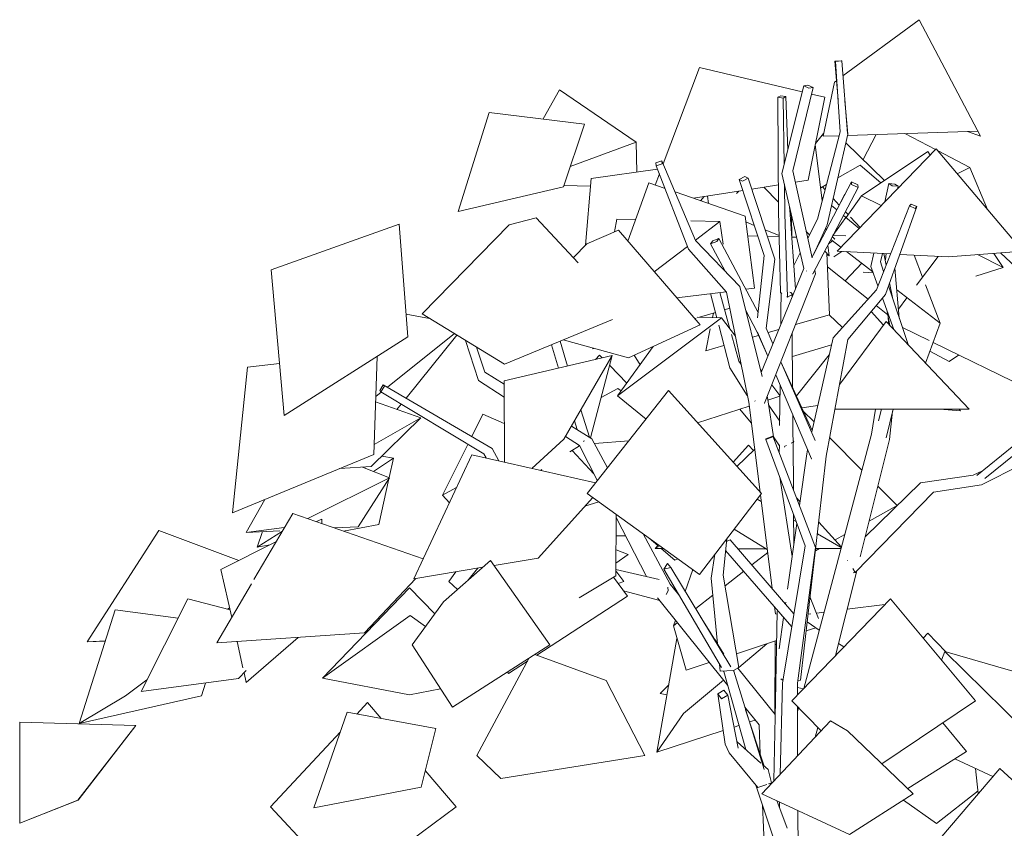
# Model space of a CAD drawing. Header units: millimetres. Extents: x -76432 to -27350, y -300 to 6935.
# Tile 16 of 75: x -76432 to -74582, y 4228 to 5748. Entities that reach past the tile are written whole.
import ezdxf

# ---------------------------------------------------------------- set-up
doc = ezdxf.new("R2010")
doc.units = ezdxf.units.MM
doc.header["$MEASUREMENT"] = 0
doc.layers.add('Nouveau_VRD _ Végétation.VRD', color=7, linetype='Continuous')

# ---------------------------------------------------------------- blocks, each defined once
blk = doc.blocks.new('Élément de coupe_51')
at = {"layer": 'Nouveau_VRD _ Végétation.VRD', "color": 7, "linetype": 'Continuous', "lineweight": 15}
for p, q in [((-74742.2, 5747.8), (-74885.6, 5642)), ((-74626.8, 5528.6), (-74742.2, 5747.8)), ((-74888.9, 5670.6), (-74900.5, 5669.6)), ((-74900.5, 5669.6), (-74899.4, 5669.4)), ((-74894.7, 5597.3), (-74900.5, 5669.6)), ((-74899.4, 5669.4), (-74887.8, 5670.3)), ((-74890.7, 5537.2), (-74899.4, 5669.4)), ((-74887.8, 5670.3), (-74888.9, 5670.6)), ((-74877.1, 5533.9), (-74887.8, 5670.3)), ((-75223.1, 5476.9), (-75154.9, 5658.2)), ((-75154.9, 5658.2), (-74961.9, 5612.2)), ((-74951.1, 5624.6), (-74959, 5623.8)), ((-74941.3, 5620.1), (-74951.1, 5624.6)), ((-74922.8, 5528.6), (-74901, 5630.6)), ((-74897.5, 5633.1), (-74901, 5630.6)), ((-75448.9, 5561.2), (-75418, 5615.8)), ((-75418, 5615.8), (-75274, 5517.9)), ((-75000.1, 5458.9), (-74959, 5623.8)), ((-74979.3, 5463.5), (-74941.3, 5620.1)), ((-74959, 5623.8), (-74949.2, 5619.4)), ((-74949.2, 5619.4), (-74941.3, 5620.1)), ((-74944.2, 5608), (-74919.7, 5602.2)), ((-75002.4, 5604.9), (-75007.7, 5601.9)), ((-75007.7, 5601.9), (-74997.9, 5600.6)), ((-75006.6, 5387.9), (-75007.7, 5601.9)), ((-74992.6, 5603.5), (-75002.4, 5604.9)), ((-74997.9, 5600.6), (-74992.6, 5603.5)), ((-74996.1, 5475), (-74997.9, 5600.6)), ((-74989.2, 5502.6), (-74992.6, 5603.5)), ((-74950.6, 5446.3), (-74919.7, 5602.2)), ((-74876.1, 5532.4), (-74881.9, 5595.3)), ((-75608.6, 5387.2), (-75549.9, 5573.5)), ((-75549.9, 5573.5), (-75370.8, 5551.7)), ((-75410.7, 5433.9), (-75370.8, 5551.7)), ((-74936.9, 5515.4), (-74921.7, 5533.7)), ((-74933.1, 5373.2), (-74890.7, 5537.2)), ((-74914.9, 5362.2), (-74876.1, 5532.4)), ((-74632, 5538.4), (-74876.6, 5530.2)), ((-74847.7, 5485.2), (-74823.3, 5532)), ((-74769.1, 5533.8), (-74711.6, 5503.7)), ((-74626.8, 5528.6), (-74651.3, 5537.7)), ((-74632, 5538.4), (-74626.8, 5528.6)), ((-75397.9, 5471.7), (-75274, 5517.9)), ((-75272.8, 5461.2), (-75274, 5517.9)), ((-74892.7, 5529.6), (-74922.8, 5528.6)), ((-74893, 5529.6), (-74892.7, 5529.4)), ((-74879.7, 5516.6), (-74807.4, 5445.6)), ((-74924.2, 5407.7), (-74937.4, 5512.6)), ((-74710.5, 5504.9), (-74896.3, 5312.8)), ((-74726, 5499.9), (-74850.4, 5417)), ((-74726, 5499.9), (-74721.7, 5493.3)), ((-74547.6, 5312.8), (-74710.5, 5504.9)), ((-74708, 5501.8), (-74646.9, 5469.9)), ((-75225.5, 5482.5), (-75236.7, 5478.7)), ((-75236.7, 5478.7), (-75236.1, 5473)), ((-75236.1, 5473), (-75224.9, 5476.8)), ((-75224.9, 5476.8), (-75225.5, 5482.5)), ((-75162.2, 5332.9), (-75225.5, 5482.5)), ((-75358.5, 5449.2), (-75233.7, 5466.7)), ((-75238.2, 5436.9), (-75230.3, 5457.9)), ((-75175.5, 5316.4), (-75236.1, 5473)), ((-74959.2, 5280.3), (-75000.1, 5458.9)), ((-74943.5, 5300.5), (-74979.3, 5463.5)), ((-74894.8, 5450.3), (-74852.9, 5474.6)), ((-74814.4, 5440.9), (-74852.9, 5474.6)), ((-74670.8, 5458.1), (-74646.9, 5469.9)), ((-74614, 5391.2), (-74646.9, 5469.9)), ((-75369.2, 5323.8), (-75358.5, 5449.2)), ((-75289.6, 5331.8), (-75250.3, 5441.1)), ((-75250.3, 5441.1), (-75219.7, 5430.6)), ((-75070, 5453.1), (-75080.5, 5447.2)), ((-75080.5, 5447.2), (-75073.9, 5444.2)), ((-75033.2, 5304.6), (-75080.5, 5447.2)), ((-75073.9, 5444.2), (-75063.4, 5450.1)), ((-75063.4, 5450.1), (-75070, 5453.1)), ((-75013.4, 5298), (-75063.4, 5450.1)), ((-74994.7, 5382.8), (-74995.5, 5439)), ((-74974.7, 5442.5), (-74950.6, 5446.3)), ((-74943.6, 5300.8), (-74869.5, 5443.2)), ((-74857.3, 5437.6), (-74869.5, 5443.2)), ((-74869.5, 5443.2), (-74869.2, 5438.3)), ((-74806.5, 5405.7), (-74799.1, 5439.8)), ((-74799.1, 5439.8), (-74792.9, 5435.8)), ((-74788, 5438.9), (-74799.1, 5439.8)), ((-74781.8, 5434.9), (-74788, 5438.9)), ((-75608.6, 5387.2), (-75410.7, 5433.9)), ((-75409.9, 5436.4), (-75359.7, 5434.8)), ((-75200.7, 5424), (-75069.3, 5378.6)), ((-75166.4, 5412.1), (-75073.8, 5426.8)), ((-75085.3, 5420.9), (-75081.1, 5425.6)), ((-75056.6, 5429.5), (-75006.8, 5437.4)), ((-75006.7, 5404.8), (-75034.3, 5433.1)), ((-74941.8, 5269.9), (-74857, 5432.7)), ((-74927.2, 5431.6), (-74916.4, 5437.8)), ((-74924, 5433.5), (-74918.9, 5428)), ((-74869.2, 5438.3), (-74857, 5432.7)), ((-74857, 5432.7), (-74857.3, 5437.6)), ((-74792.9, 5435.8), (-74781.8, 5434.9)), ((-74783, 5430), (-74781.8, 5434.9)), ((-75153.3, 5407.6), (-75146.3, 5415.3)), ((-75138, 5402.3), (-75139.8, 5416.3)), ((-74923.1, 5412.1), (-74924.9, 5413.6)), ((-74903.7, 5411.6), (-74892.3, 5399.4)), ((-74892.4, 5399.4), (-74881.8, 5419.7)), ((-74879.6, 5376.1), (-74850.4, 5417)), ((-74813.6, 5398.3), (-74850.4, 5417)), ((-75003, 5235.1), (-75006.6, 5387.9)), ((-74985.4, 5390.1), (-74985.6, 5395.5)), ((-74974.7, 5242.2), (-74985.4, 5390.1)), ((-74897, 5390.4), (-74906.7, 5398.5)), ((-74880.9, 5387), (-74875.8, 5381.5)), ((-74822.4, 5240.3), (-74760.6, 5397.7)), ((-74805.7, 5231.6), (-74746.6, 5396.4)), ((-74757.4, 5401.3), (-74760.6, 5397.7)), ((-74760.6, 5397.7), (-74749.8, 5392.9)), ((-74746.6, 5396.4), (-74757.4, 5401.3)), ((-74749.8, 5392.9), (-74746.6, 5396.4)), ((-75512.5, 5362.3), (-75461.9, 5375.3)), ((-75382.7, 5291), (-75461.9, 5375.3)), ((-75314.6, 5348.9), (-75310.1, 5372.8)), ((-75310.1, 5372.8), (-75275.1, 5372.1)), ((-75171.4, 5369.9), (-75116.5, 5368.8)), ((-75162.5, 5333.5), (-75116.5, 5368.8)), ((-75110.6, 5326.2), (-75116.5, 5368.8)), ((-75051.7, 5243.1), (-75069.3, 5378.6)), ((-75052, 5361.2), (-75067.9, 5367.6)), ((-74989.4, 5226.5), (-74994.7, 5382.8)), ((-74981.8, 5378.8), (-74984.8, 5382)), ((-74981.7, 5339.2), (-74981.9, 5379)), ((-74951.6, 5337.3), (-74933.1, 5373.2)), ((-74904.1, 5341.9), (-74879.7, 5376)), ((-74855, 5355.5), (-74884.5, 5380)), ((-74871.1, 5376.5), (-74853.3, 5357.3)), ((-75959.8, 5277.4), (-75719.5, 5363.7)), ((-75702.8, 5151.6), (-75719.5, 5363.7)), ((-75512.5, 5362.3), (-75676.1, 5195.1)), ((-75307.1, 5352.1), (-75366.3, 5326.8)), ((-75153.9, 5174.2), (-75307.1, 5352.1)), ((-75005.5, 5342.4), (-75031.4, 5352.9)), ((-74948.4, 5343.6), (-74954.4, 5349.9)), ((-74940.2, 5307.4), (-74914.9, 5362.2)), ((-74917.1, 5351.7), (-74917.7, 5356.2)), ((-75079.4, 5246.6), (-75162.2, 5332.9)), ((-75129.9, 5332.3), (-75134, 5326.7)), ((-75134, 5326.7), (-75122.5, 5331.1)), ((-75118.5, 5336.7), (-75129.9, 5332.3)), ((-75122.5, 5331.1), (-75118.5, 5336.7)), ((-75045, 5197.3), (-75118.5, 5336.7)), ((-75064.5, 5341.8), (-75045.4, 5341.2)), ((-75027.4, 5340.6), (-75005.4, 5340)), ((-74981.7, 5339.3), (-74972.6, 5339)), ((-74951.9, 5338.4), (-74951, 5338.3)), ((-74912.3, 5326.6), (-74905.2, 5332.1)), ((-74889.3, 5320), (-74908.2, 5334.4)), ((-74900.8, 5335.6), (-74905.3, 5340)), ((-74880.1, 5341.4), (-74904.3, 5341.9)), ((-74901.2, 5335.3), (-74900.8, 5335.6)), ((-75391.8, 5300.6), (-75366.3, 5326.8)), ((-75239.9, 5274), (-75177.7, 5321.8)), ((-75104.2, 5236), (-75175.5, 5316.4)), ((-75106.8, 5275.1), (-75134, 5326.7)), ((-74977.9, 5286.1), (-74965.9, 5309.5)), ((-74930.9, 5325.2), (-74931.7, 5325.9)), ((-74911.1, 5304.3), (-74919.4, 5313)), ((-74911.1, 5304.3), (-74913.6, 5324)), ((-74902.4, 5302.4), (-74887.5, 5312.4)), ((-74796, 5307.7), (-74896.3, 5312.8)), ((-74829.4, 5274.2), (-74878.8, 5311.9)), ((-74687.2, 5302), (-74547.6, 5312.8)), ((-74501.4, 5227), (-74589.5, 5309.6)), ((-75046.1, 5187.2), (-75033.2, 5304.6)), ((-75029.8, 5167.8), (-75013.4, 5298)), ((-74910.6, 5193.4), (-74915.9, 5309.3)), ((-74911.1, 5304.3), (-74915.7, 5306.1)), ((-74832.9, 5283.8), (-74827.3, 5309.3)), ((-74814.9, 5292.6), (-74811.2, 5308.4)), ((-74808.9, 5274.7), (-74814.9, 5292.6)), ((-74804.3, 5286.5), (-74808.5, 5308.3)), ((-74805.7, 5296.6), (-74804.5, 5308.1)), ((-74687.2, 5302), (-74778.7, 5306.8)), ((-74751.7, 5305.4), (-74735.9, 5264)), ((-74747.4, 5248.7), (-74706.7, 5303)), ((-74584.5, 5281.9), (-74632.5, 5306.3)), ((-74601.8, 5308.6), (-74584.5, 5281.9)), ((-75935, 5003.7), (-75959.8, 5277.4)), ((-75039, 5084.4), (-74959.2, 5280.3)), ((-74954, 5275.7), (-74954, 5275.5)), ((-74954, 5275.5), (-74953.7, 5275.4)), ((-74936.8, 5270), (-74938.3, 5276.6)), ((-74914.7, 5283.2), (-74838.2, 5222.7)), ((-74881.5, 5257), (-74849.9, 5289.9)), ((-74828.6, 5271.9), (-74847.2, 5273.5)), ((-74819.6, 5247.4), (-74832.9, 5283.8)), ((-74779.6, 5186.9), (-74788.1, 5280.7)), ((-74635.5, 5265.9), (-74584.5, 5281.9)), ((-75032.8, 5026.9), (-74936.8, 5270)), ((-74942.5, 5270.3), (-74941.8, 5269.9)), ((-74735.8, 5264.2), (-74736, 5264.2)), ((-75197.8, 5225.1), (-75104.7, 5236.6)), ((-75062.5, 5028.7), (-75104.2, 5236)), ((-75037.3, 5077.5), (-75079.4, 5246.6)), ((-75068.1, 5241.1), (-75051.7, 5243.1)), ((-74985, 5235.7), (-74983.6, 5235.1)), ((-74903.7, 5150.1), (-74822.4, 5240.3)), ((-74763, 5137.2), (-74799.9, 5247.7)), ((-74792.6, 5225.7), (-74797.9, 5253.4)), ((-74703, 5177.6), (-74784.4, 5239.8)), ((-74730.4, 5249.4), (-74703, 5177.6)), ((-75122.4, 5187.7), (-75134.1, 5233)), ((-75097.8, 5166.5), (-75116.9, 5235.1)), ((-75003, 5235.1), (-75000.3, 5233.4)), ((-75001.9, 5200.1), (-75001.7, 5234.3)), ((-74991.1, 5227.6), (-74989.4, 5226.5)), ((-74989.4, 5226.5), (-74978.6, 5232.7)), ((-74983.6, 5235.1), (-74980.7, 5232.3)), ((-74981.1, 5226.5), (-74981.2, 5231.2)), ((-74979.8, 5229.7), (-74981.1, 5230.2)), ((-74980.1, 5231.8), (-74979.3, 5231)), ((-74876, 5146.6), (-74805.7, 5231.6)), ((-74789.9, 5165.6), (-74811.4, 5224.7)), ((-74781.1, 5203.8), (-74765.1, 5225.1)), ((-75107.9, 5202.6), (-75098, 5205.5)), ((-75046.9, 5161.5), (-75068.3, 5202.2)), ((-75002.2, 5174.6), (-75001.9, 5200.1)), ((-74809.2, 5173.4), (-74832.5, 5199.2)), ((-74823, 5210.7), (-74801, 5193.3)), ((-74797.1, 5173.2), (-74802.1, 5199.1)), ((-75706.2, 5194.5), (-75662.1, 5186.5)), ((-75521.1, 5100.1), (-75676.1, 5195.1)), ((-75521.1, 5100.1), (-75318.1, 5184.5)), ((-75308.9, 5040.6), (-75113.6, 5187.5)), ((-75164, 5186), (-75161.4, 5186.8)), ((-75159, 5188.7), (-75113.6, 5187.5)), ((-75155.1, 5188.6), (-75125, 5197.5)), ((-75130.4, 5187.9), (-75128.6, 5196.4)), ((-75087.4, 5152.7), (-75113.6, 5187.5)), ((-74974.4, 5174.8), (-74910.6, 5193.4)), ((-74886.3, 5169.4), (-74911, 5193.3)), ((-74803.9, 5180.5), (-74891.5, 5062.9)), ((-74648.3, 5016.1), (-74803.9, 5180.5)), ((-74799.7, 5176), (-74800.5, 5191.2)), ((-75288.3, 5112.2), (-75153.9, 5174.2)), ((-75143, 5125.6), (-75134.7, 5166.6)), ((-75098, 5093.6), (-75118.8, 5173.7)), ((-75026.5, 5115.1), (-75047.2, 5162)), ((-75046.9, 5161.5), (-75046.5, 5161.6)), ((-75017, 5138.5), (-75029.8, 5167.8)), ((-75026.2, 5159.7), (-75005.9, 5165.6)), ((-74723.7, 5144.6), (-74773.6, 5169)), ((-74730.1, 5102.5), (-74703, 5177.6)), ((-75935, 5003.7), (-75702.8, 5151.6)), ((-75741.2, 5057.2), (-75615.4, 5157.9)), ((-75706.3, 5036.7), (-75610.6, 5155)), ((-75570.3, 5069.5), (-75594.4, 5145)), ((-75402.7, 5096.9), (-75416.9, 5143.4)), ((-75288.3, 5112.2), (-75411.1, 5145.9)), ((-75081.1, 5106.2), (-75095, 5156.1)), ((-75055.6, 5151.1), (-75043.9, 5154.5)), ((-75026.5, 5115.1), (-75045.7, 5160.4)), ((-74979.9, 5056.4), (-74980.7, 5158.9)), ((-74944, 4973.2), (-74903.7, 5150.1)), ((-74916.7, 4927.3), (-74876, 5146.6)), ((-75558.5, 5085.2), (-75573.9, 5132.5)), ((-75420, 5092.9), (-75433.3, 5136.6)), ((-75355.6, 5129.3), (-75355.4, 5130.6)), ((-75355.6, 5129.3), (-75355.2, 5130.5)), ((-75355.6, 5129.3), (-75353.2, 5130)), ((-75308.9, 5040.6), (-75242, 5133.6)), ((-75143, 5125.6), (-75108.9, 5135.6)), ((-74980.4, 5114.6), (-74906.7, 5136.8)), ((-74686.1, 5105.7), (-74721.9, 5125.1)), ((-74539.4, 5054.7), (-74716.2, 5141)), ((-75766.9, 4930.6), (-75760.8, 5114.7)), ((-75522, 5069.3), (-75318.7, 5116.4)), ((-75409.7, 4959.2), (-75318.7, 5116.4)), ((-75359.9, 4961.9), (-75318.7, 5116.4)), ((-75350.1, 5109.1), (-75343.1, 5117.4)), ((-75343.1, 5117.4), (-75337.7, 5112)), ((-75266.6, 5099.3), (-75277.8, 5117.1)), ((-75076.8, 5099.9), (-75081.1, 5106.2)), ((-74911, 5117.8), (-74972.8, 5040.6)), ((-74686.1, 5105.7), (-74668.1, 5117.5)), ((-76032.2, 4820.7), (-76004.3, 5094.6)), ((-76004.3, 5094.6), (-75943.9, 5101.9)), ((-75323.7, 5097.7), (-75291.4, 5064.9)), ((-75065.1, 5041.6), (-75098, 5093.6)), ((-75038, 5086.9), (-75040.5, 5090.3)), ((-74937.6, 4957.1), (-75002.1, 5104.6)), ((-74943.4, 4975.8), (-75002, 5105)), ((-75521.9, 5038.3), (-75570.3, 5069.5)), ((-75522, 5062.5), (-75558.5, 5085.2)), ((-75521.5, 4916.2), (-75522, 5069.3)), ((-74944.5, 4922.3), (-75011.7, 5080.3)), ((-75749, 5061.7), (-75755.7, 5050.6)), ((-75755.7, 5050.6), (-75753.4, 5048.1)), ((-75753.4, 5048.1), (-75746.6, 5059.2)), ((-75746.6, 5059.2), (-75749, 5061.7)), ((-75544.3, 4942), (-75749, 5061.7)), ((-75365.9, 4857.2), (-75213.3, 5050.6)), ((-75339.8, 5037.5), (-75308.4, 5054.8)), ((-75302.2, 5050), (-75308.4, 5054.8)), ((-75038.6, 4857.2), (-75213.3, 5050.6)), ((-75003.8, 5041.5), (-75019, 5061.7)), ((-75004.4, 4985.4), (-75003.5, 5061.2)), ((-75763.3, 5039.5), (-75752.9, 5047.8)), ((-75560, 4931.6), (-75753.4, 5048.1)), ((-75255.4, 4997.3), (-75308.9, 5040.6)), ((-75027.4, 5037.9), (-75027.8, 5039.4)), ((-75015.2, 4960), (-75027.4, 5037.9)), ((-75026.7, 5033), (-75003.8, 5040.4)), ((-75003.8, 5041.6), (-75003.9, 5041.7)), ((-75763.6, 5029.3), (-75678.7, 4999.2)), ((-75723.7, 5015.2), (-75715.5, 5025.3)), ((-75361.9, 4963.1), (-75377.6, 5014.6)), ((-75158.8, 4990.3), (-75061.6, 5021.7)), ((-75057.6, 4990.2), (-75079.3, 5016)), ((-75041.2, 4860), (-75062.5, 5028.7)), ((-75050.8, 5031.4), (-75050.7, 5031.2)), ((-75050.7, 5031.2), (-75050.2, 5031.1)), ((-75033.2, 5027), (-75032.8, 5026.9)), ((-75004.3, 4993.4), (-75025.3, 5024.2)), ((-74932.7, 5022.8), (-74962.5, 5018)), ((-74847.3, 5015.6), (-74900.3, 5015.9)), ((-74847.3, 5015.6), (-74648.3, 5016.1)), ((-74831.7, 4968.9), (-74824, 5015.7)), ((-74818.5, 4993.7), (-74813, 5015.7)), ((-74804.4, 4962.1), (-74791.2, 5015.7)), ((-74703.1, 5015.9), (-74664.5, 5012.9)), ((-74664.5, 5012.9), (-74667.3, 5016)), ((-75771.6, 4907.9), (-75678.7, 4999.2)), ((-75766.3, 4949.5), (-75678.7, 4999.2)), ((-75582.6, 4964.4), (-75561.7, 5006.2)), ((-75561.7, 5006.2), (-75521.7, 4988.9)), ((-74979.3, 4970.4), (-74979.6, 5004.8)), ((-74939.7, 4991.9), (-74959.9, 5012.2)), ((-74798.1, 4959), (-74792.1, 5011.9)), ((-74633.7, 4891.2), (-74490.3, 5007.8)), ((-74618.6, 4885.6), (-74483.1, 4995.8)), ((-75357, 4960.1), (-75395.4, 4983.9)), ((-75384.7, 4977.3), (-75389.7, 4993.8)), ((-75470.2, 4904.5), (-75409.7, 4959.2)), ((-75380.5, 4947.4), (-75406.8, 4964.3)), ((-75327.7, 4905.6), (-75357, 4960.1)), ((-75017.2, 4965.2), (-75030.3, 4960.3)), ((-75030.3, 4960.3), (-75030, 4958.7)), ((-75030, 4958.7), (-75017, 4963.7)), ((-74956.6, 4759.2), (-75030, 4958.7)), ((-75017, 4963.7), (-75017.2, 4965.2)), ((-74936.7, 4755.8), (-75017.2, 4965.2)), ((-75004.9, 4946.7), (-75015.8, 4963.9)), ((-74979.2, 4955.2), (-74979.3, 4970.4)), ((-74959.1, 4490.9), (-74831.7, 4968.9)), ((-74849.7, 4901.2), (-74910.2, 4962.2)), ((-74853.1, 4738.2), (-74798.1, 4959)), ((-75637.5, 4854.4), (-75589.9, 4949.6)), ((-75532, 4918.6), (-75544.3, 4942)), ((-75398.4, 4935.5), (-75380.2, 4946.9)), ((-75346.8, 4881.4), (-75380.5, 4947.4)), ((-75373.1, 4955.2), (-75373, 4955.9)), ((-75373, 4955.9), (-75371, 4956)), ((-75352.4, 4951.5), (-75287.6, 4956.4)), ((-75091.8, 4916.1), (-75062.9, 4948.1)), ((-75084.6, 4908.2), (-75051.3, 4940)), ((-75062.9, 4948.1), (-75053.5, 4937.8)), ((-75005.1, 4933.8), (-75004.9, 4948.7)), ((-74995.3, 4944.5), (-74994.5, 4946)), ((-74994.5, 4946), (-74991.7, 4947.5)), ((-74982.7, 4952.1), (-74977.9, 4954.6)), ((-74977.9, 4954.6), (-74979.2, 4956.5)), ((-74977.9, 4954.6), (-74979.2, 4952.2)), ((-74978.5, 4864.4), (-74979.2, 4953.7)), ((-76032.2, 4820.7), (-75766.9, 4930.6)), ((-75767.7, 4898.8), (-75730, 4923.6)), ((-75751.5, 4927.7), (-75730, 4923.6)), ((-75737.9, 4887.1), (-75730, 4923.6)), ((-75691.6, 4697.2), (-75582.5, 4930.2)), ((-75582.5, 4930.2), (-75350.2, 4877.1)), ((-75556, 4924.1), (-75560, 4931.6)), ((-75394.4, 4938), (-75353.5, 4894.5)), ((-74967.1, 4834.8), (-74953.5, 4931.8)), ((-74965.3, 4506.6), (-74916.7, 4927.3)), ((-74953.5, 4931.8), (-74951.7, 4939.4)), ((-74944.5, 4922.3), (-74943.9, 4922.5)), ((-75831.1, 4904), (-75771.6, 4907.9)), ((-75788, 4906.8), (-75737.1, 4886.8)), ((-75521.7, 4916.2), (-75521.5, 4916.4)), ((-75453.7, 4900.7), (-75450.9, 4902.5)), ((-74625.1, 4873.8), (-74550.3, 4911)), ((-75891, 4810.1), (-75737.1, 4886.8)), ((-75796.4, 4794.7), (-75737.1, 4886.8)), ((-75757.1, 4799.2), (-75738.5, 4884.7)), ((-74980.6, 4739.1), (-75003.9, 4887.7)), ((-74739.9, 4877.6), (-74640.8, 4891.9)), ((-74640.8, 4891.9), (-74623.1, 4899.8)), ((-75637.5, 4854.4), (-75611.5, 4868.3)), ((-74843.6, 4776.1), (-74739.9, 4877.6)), ((-74783.7, 4834.7), (-74819.9, 4871.2)), ((-74715.4, 4860), (-74625.1, 4873.8)), ((-75624.8, 4839.9), (-75637.5, 4854.4)), ((-75458.1, 4735.7), (-75355.6, 4849.7)), ((-75154.9, 4705.3), (-75365.9, 4857.2)), ((-75154.9, 4705.3), (-75038.6, 4857.2)), ((-75018.3, 4678.6), (-75040.5, 4854.6)), ((-74972.6, 4849.2), (-74966.1, 4842)), ((-74862.4, 4709.1), (-74715.4, 4860)), ((-76006.7, 4784.1), (-75971.3, 4845.9)), ((-75370.1, 4833.7), (-75344.1, 4841.4)), ((-75038.9, 4842.1), (-75046.7, 4846.6)), ((-74836.3, 4805.6), (-74783.7, 4834.7)), ((-75992.2, 4695.6), (-75919.2, 4820)), ((-75919.2, 4820), (-75674.2, 4734.2)), ((-75312.2, 4702.5), (-75311.3, 4817.9)), ((-75254.8, 4701.3), (-75311.4, 4812.1)), ((-74977.7, 4768.3), (-74978.1, 4817.6)), ((-76006.7, 4784.1), (-75935, 4793.1)), ((-75874.6, 4804.4), (-75864.8, 4809.3)), ((-75864.2, 4800.7), (-75864.8, 4809.3)), ((-75840.6, 4792.5), (-75796.4, 4794.7)), ((-75823.9, 4786.7), (-75757.1, 4799.2)), ((-74989.3, 4677.5), (-74971.9, 4800.7)), ((-74973.2, 4804.4), (-74978, 4807.1)), ((-74931, 4803.6), (-74888.2, 4756.7)), ((-76305.5, 4578.4), (-76170.7, 4787.5)), ((-76170.7, 4787.5), (-76020.6, 4731.4)), ((-76006.7, 4784.1), (-75943.5, 4787.3)), ((-75986.1, 4756.2), (-75938.7, 4786.8)), ((-75986.1, 4756.2), (-75975.9, 4785.7)), ((-75311.6, 4777.8), (-75293.9, 4778)), ((-75209.9, 4686.8), (-75260.9, 4781.6)), ((-75259.2, 4778.4), (-75256.5, 4778.4)), ((-75233.4, 4759.5), (-75249.3, 4773.3)), ((-75027.6, 4752.3), (-75089.7, 4790.5)), ((-74888.5, 4755.7), (-74933.5, 4781.6)), ((-74900.3, 4770), (-74881.9, 4780.2)), ((-76054, 4714.7), (-75950.7, 4766.4)), ((-75986.1, 4756.2), (-75962.1, 4760.7)), ((-75238.2, 4754.2), (-75232.1, 4760.9)), ((-75238.2, 4754.2), (-75229.5, 4759)), ((-75110.2, 4703.5), (-75103.7, 4772.1)), ((-75104.2, 4767.1), (-75097.6, 4770.5)), ((-74977.5, 4631.4), (-75097.6, 4770.5)), ((-74998.9, 4500.7), (-74956.6, 4759.2)), ((-74977.7, 4759.8), (-74977.7, 4768.3)), ((-74971, 4500.5), (-74936.7, 4755.8)), ((-75312, 4726.5), (-75289.1, 4742.7)), ((-75311.8, 4751.7), (-75289.1, 4742.7)), ((-75222.7, 4754.2), (-75238.2, 4754.2)), ((-75201.2, 4731.7), (-75227.2, 4754.2)), ((-75132.7, 4698), (-75125.9, 4743.2)), ((-74981.6, 4606.6), (-75105.8, 4750.4)), ((-75065.2, 4753.5), (-75083, 4753.6)), ((-75065.2, 4753.5), (-75029.7, 4753.6)), ((-75056.6, 4723), (-75026.8, 4746.1)), ((-74937.2, 4749.6), (-74929.2, 4754)), ((-74936.7, 4754), (-74888.9, 4754.2)), ((-75691.6, 4697.2), (-75562.1, 4718.6)), ((-75636.2, 4653.6), (-75547.4, 4731.4)), ((-75436, 4573.1), (-75547.4, 4731.4)), ((-75540.9, 4722.1), (-75458.1, 4735.7)), ((-75215.3, 4726), (-75222, 4715.1)), ((-75222, 4715.1), (-75209, 4718.4)), ((-75209, 4718.4), (-75215.3, 4726)), ((-75095.8, 4531.7), (-75209, 4718.4)), ((-75201.2, 4731.7), (-75195.6, 4734.6)), ((-74877.1, 4731.3), (-74876.6, 4731.4)), ((-74876.6, 4731.4), (-74876.3, 4731.1)), ((-76033.9, 4624.5), (-76054, 4714.7)), ((-75613, 4710.1), (-75625.9, 4692)), ((-75571.1, 4717.1), (-75591.1, 4693.1)), ((-75381, 4661.2), (-75312.2, 4702.5)), ((-75290.2, 4664.4), (-75316.3, 4700.1)), ((-75230.6, 4695.9), (-75312.1, 4714.2)), ((-75297.3, 4692), (-75312.1, 4712.2)), ((-75113.9, 4530.4), (-75222, 4715.1)), ((-75181.6, 4673.1), (-75167.3, 4714.3)), ((-75081.2, 4530.4), (-75110.2, 4703.5)), ((-75106.9, 4683.9), (-75071.8, 4711.1)), ((-74899.1, 4553), (-74859.6, 4712)), ((-74867.1, 4716.4), (-74862.4, 4709.1)), ((-74862.4, 4709.1), (-74866.1, 4708.1)), ((-76062, 4576.5), (-75996.8, 4687.7)), ((-75784.2, 4595.4), (-75688.2, 4697.7)), ((-75609.3, 4677.1), (-75625.9, 4692)), ((-75307.7, 4688.3), (-75297.3, 4692)), ((-75214, 4674.4), (-75214.7, 4681.1)), ((-75193.6, 4666.7), (-75209.9, 4686.8)), ((-75121, 4574.7), (-75132.7, 4698)), ((-75863, 4510.4), (-75699.5, 4679.7)), ((-75699.5, 4679.7), (-75652.4, 4631.2)), ((-75460.5, 4553.6), (-75290.2, 4664.4)), ((-75229.7, 4656.3), (-75297.6, 4674.6)), ((-75217.6, 4667.2), (-75214, 4674.4)), ((-75162.1, 4641.1), (-75129.7, 4666.3)), ((-74931.1, 4622.5), (-74947.3, 4662.1)), ((-76204.1, 4485), (-76116.2, 4659.5)), ((-76116.2, 4659.5), (-76037, 4638.4)), ((-75636.2, 4653.6), (-75694.6, 4573.1)), ((-75102, 4496.3), (-75233.8, 4661.5)), ((-75012.3, 4631.3), (-75013.9, 4644)), ((-74993.2, 4649.6), (-74992.7, 4653.3)), ((-74981.2, 4467.9), (-74796.3, 4659.6)), ((-74806.9, 4648.6), (-74877.6, 4639.6)), ((-74636.3, 4467.9), (-74796.3, 4659.6)), ((-76320.7, 4424.9), (-76252.6, 4638.5)), ((-76252.6, 4638.5), (-76134.6, 4622.9)), ((-76042, 4639.8), (-76037.9, 4642.2)), ((-75863, 4510.4), (-75698.3, 4628.1)), ((-75669.7, 4607.5), (-75698.3, 4628.1)), ((-75109.1, 4555.5), (-75153.4, 4626.7)), ((-75012.3, 4467.5), (-75009.2, 4635.3)), ((-75012.3, 4631.3), (-75009.3, 4630.5)), ((-75001.3, 4628.6), (-75000.4, 4628.4)), ((-74945.5, 4631), (-74951, 4630.3)), ((-74920.9, 4634.1), (-74935.1, 4632.3)), ((-75203.9, 4608.7), (-75200.2, 4619.4)), ((-75203.9, 4608.7), (-75196.3, 4614.6)), ((-75179.8, 4525.3), (-75203.9, 4608.7)), ((-75005, 4565.5), (-74996.8, 4624.2)), ((-74929.9, 4600.5), (-74952.6, 4616.2)), ((-76062, 4576.5), (-75784.2, 4595.4)), ((-74954.6, 4599.1), (-74936.5, 4605.1)), ((-74734.6, 4585.6), (-74726, 4594.9)), ((-74691.8, 4559.6), (-74726, 4594.9)), ((-76305.5, 4578.4), (-76271.1, 4580.5)), ((-76305.5, 4578.4), (-76271.2, 4580)), ((-76012.7, 4529.5), (-76023.8, 4579.1)), ((-76006.6, 4502.3), (-75909, 4586.9)), ((-75619.3, 4455.9), (-75694.6, 4573.1)), ((-75619.3, 4455.9), (-75436, 4573.1)), ((-75235.2, 4371.1), (-75197.2, 4584.9)), ((-75197.2, 4584.9), (-75197, 4584.9)), ((-75121.2, 4576.7), (-75125.9, 4582.6)), ((-75085.5, 4556.2), (-75010.2, 4580.9)), ((-75081.2, 4530.5), (-75028.2, 4575)), ((-75013.1, 4443.5), (-75012.8, 4580)), ((-75010.4, 4572.6), (-75012.9, 4574.2)), ((-74883.8, 4568.9), (-74893.5, 4575.5)), ((-75464.3, 4555), (-75330, 4505.9)), ((-74700.1, 4544.3), (-74694.2, 4560.3)), ((-74542.4, 4516.6), (-74694.2, 4560.3)), ((-74546.1, 4414.7), (-74694.2, 4560.3)), ((-75474.8, 4548.3), (-75573, 4364.8)), ((-75513.6, 4519.1), (-75478.1, 4542.1)), ((-75179.8, 4525.3), (-75136.5, 4539.5)), ((-75116.1, 4523.2), (-75117.4, 4536.2)), ((-76020.8, 4509.3), (-76006.9, 4524.7)), ((-76006.6, 4502.3), (-76010.7, 4520.5)), ((-75513.6, 4519.1), (-75515.7, 4522.1)), ((-75116.1, 4523.2), (-75091, 4524.8)), ((-75109.5, 4522.7), (-75110, 4523.6)), ((-75068.1, 4375.9), (-75109.5, 4522.7)), ((-75090.6, 4523.2), (-75091.6, 4524.8)), ((-75090.6, 4523.2), (-75091.4, 4524.8)), ((-75091, 4524.8), (-75081.2, 4530.4)), ((-75033.6, 4338.4), (-75090.6, 4523.2)), ((-75012.8, 4442.1), (-75083, 4529.3)), ((-75082.9, 4529.1), (-75081.7, 4530.1)), ((-75012.1, 4515.3), (-75011.3, 4520.7)), ((-75012.1, 4515.3), (-75011.5, 4514.9)), ((-76233.6, 4477.2), (-76193.1, 4506.9)), ((-76204.1, 4485), (-76020.8, 4509.3)), ((-76090.5, 4477.2), (-76083.3, 4501)), ((-75700, 4479), (-75863, 4510.4)), ((-75257.7, 4364.8), (-75330, 4505.9)), ((-75229, 4481.5), (-75212.7, 4497.4)), ((-75184.9, 4443.5), (-75110, 4506.3)), ((-75003.3, 4329.4), (-74998.9, 4500.7)), ((-75002.3, 4508.9), (-74998, 4506.1)), ((-74970.9, 4478.6), (-74971, 4500.5)), ((-74970.3, 4505.9), (-74965.3, 4506.6)), ((-76320.7, 4424.9), (-76233.6, 4477.2)), ((-76320.7, 4424.9), (-76090.5, 4477.2)), ((-75700, 4479), (-75641.3, 4490.1)), ((-75216.1, 4478.7), (-75229, 4481.5)), ((-75109, 4487.5), (-75120.7, 4480.9)), ((-75120.7, 4480.9), (-75113.7, 4471.5)), ((-75106.6, 4386.2), (-75120.7, 4480.9)), ((-75113.7, 4471.5), (-75102, 4478.1)), ((-75102, 4478.1), (-75109, 4487.5)), ((-75082.1, 4378.9), (-75102, 4478.1)), ((-74959.7, 4490.2), (-74971, 4492.8)), ((-75798.6, 4442.7), (-75778.6, 4464.2)), ((-75753.2, 4434.4), (-75778.6, 4464.2)), ((-75015, 4317), (-75012.3, 4467.5)), ((-74926.3, 4411), (-74981.2, 4467.9)), ((-74812.1, 4349.3), (-74636.3, 4467.9)), ((-75879.4, 4266.8), (-75816.9, 4446.1)), ((-75816.9, 4446.1), (-75650.4, 4415.5)), ((-75235.2, 4371.1), (-75184.9, 4443.5)), ((-75043.1, 4422.5), (-75069.9, 4456)), ((-75033.2, 4344.6), (-75068.2, 4450.6)), ((-75013.7, 4443.3), (-75013.1, 4443.5)), ((-74970.5, 4364.2), (-74970.8, 4457.2)), ((-74970.8, 4446.9), (-74968.7, 4454.9)), ((-76432.2, 4427.7), (-76214.1, 4421.1)), ((-76432.2, 4427.7), (-76432.2, 4426.5)), ((-76432.2, 4426.5), (-76432.2, 4237.6)), ((-75060.7, 4428), (-75050.3, 4431.4)), ((-75040.7, 4367.4), (-75043.1, 4422.5)), ((-75037.6, 4293), (-74908.6, 4429.9)), ((-74876.8, 4411.2), (-74908.6, 4429.9)), ((-74653, 4372.4), (-74697.9, 4426.4)), ((-76323.2, 4280.9), (-76214.1, 4421.1)), ((-76322.4, 4280.9), (-76214.1, 4421.1)), ((-75961, 4268.1), (-75829.7, 4409.3)), ((-75678.1, 4305.3), (-75650.4, 4415.5)), ((-75235.2, 4371.1), (-75110.4, 4411.8)), ((-75090, 4418.4), (-75080.9, 4421.4)), ((-74937.4, 4399.3), (-74932.8, 4417.7)), ((-74753.2, 4293), (-74876.8, 4411.2)), ((-75106.6, 4386.2), (-75099, 4369.8)), ((-75039.4, 4350.2), (-75084.4, 4390.6)), ((-75045.2, 4304.9), (-75099, 4369.8)), ((-74763.6, 4302.9), (-74653, 4372.4)), ((-75528.5, 4321.7), (-75573, 4364.8)), ((-75528.5, 4321.7), (-75257.7, 4364.8)), ((-74604.1, 4325.1), (-74675.1, 4358.6)), ((-75612.1, 4268.1), (-75670.2, 4336.6)), ((-75026.2, 4338.4), (-75036.1, 4347.3)), ((-75019.9, 4313.5), (-75026.2, 4338.4)), ((-74590.9, 4340.7), (-74726, 4182.2)), ((-74631.1, 4293.6), (-74636.3, 4340.3)), ((-74590.9, 4340.7), (-74545.9, 4299.6)), ((-75045.2, 4304.9), (-75028.6, 4310.5)), ((-75025, 4311.8), (-75019.9, 4313.5)), ((-75021, 4310.6), (-75021.9, 4312.8)), ((-75879.4, 4266.8), (-75678.1, 4305.3)), ((-74964.3, 4055.4), (-75048.9, 4309.4)), ((-74872.8, 4216.4), (-75037.6, 4293)), ((-74872.8, 4216.4), (-74753.2, 4293)), ((-74709.4, 4237), (-74631.6, 4298.7)), ((-76432.2, 4237.6), (-76323.2, 4280.9)), ((-76432.2, 4237.5), (-76322.4, 4280.9)), ((-74990.5, 4228.1), (-75009.7, 4280)), ((-75004.9, 4266.9), (-75004.6, 4277.6)), ((-74709.4, 4237), (-74771.9, 4281)), ((-75818.2, 4115.8), (-75961, 4268.1)), ((-75818.2, 4115.8), (-75612.1, 4268.1)), ((-75022.1, 3950.7), (-75036.4, 4271.9)), ((-74969.8, 4186.8), (-74970.1, 4261.6)), ((-76432.2, 4237.5), (-76432.2, 4237.6))]:
    blk.add_line(p, q, dxfattribs=at)

msp = doc.modelspace()

# ---------------------------------------------------------------- block references
at = {"layer": 'Nouveau_VRD _ Végétation.VRD', "lineweight": 0}
msp.add_blockref('Élément de coupe_51', (0, 0), dxfattribs=at)

doc.saveas('drawing.dxf')
